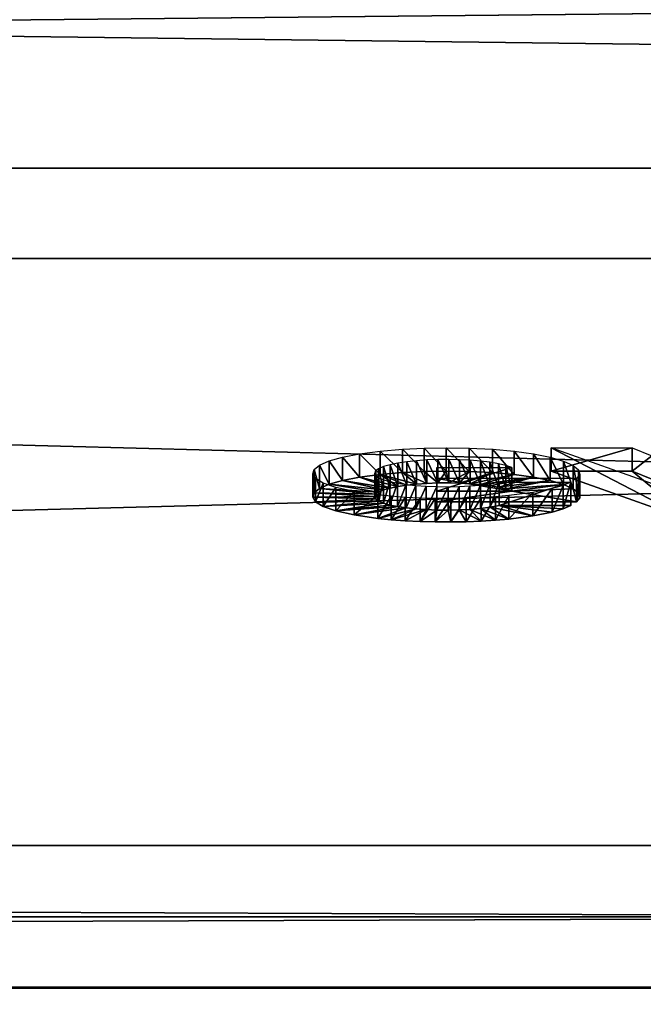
# Model space of a CAD drawing. Header units: centimetres. Extents: x -56.7 to 32.3, y -1.3 to 62.1.
# Tile 10 of 32: x -14.8 to -13.5, y 3.3 to 5.4. Entities that reach past the tile are written whole.
import ezdxf

# ---------------------------------------------------------------- set-up
doc = ezdxf.new("R2010")
doc.units = ezdxf.units.CM
doc.layers.add('EB333111', color=7, linetype='Continuous', true_color=0x068771)

msp = doc.modelspace()

# ---------------------------------------------------------------- meshes
at = {"layer": 'EB333111', "color": 96, "true_color": 0x068706}
mesh = msp.add_polyface(dxfattribs=at)
corners = [(-56.5309, 6.7457, 2.8498), (-56.5309, 5.7431, 2.85), (-56.5309, 6.7457, 46.3513), (-56.5309, 5.7463, 46.5495), (-56.5309, 3.6457, 13.4546), (-56.5309, 3.6461, 35.9431), (32.0691, 6.7457, 46.3513), (32.0691, 6.7457, 2.8498), (32.0691, 5.743, 2.85), (32.0691, 5.7462, 46.5495), (32.0691, 3.6457, 13.4546), (32.0691, 3.6461, 35.9431), (-54.5393, 6.7457, 46.3513), (-54.5393, 5.7463, 46.5495), (-54.5393, 5.7431, 2.85), (-54.5393, 6.7457, 2.8497), (30.0533, 6.7457, 46.3513), (30.0533, 5.7462, 46.5496), (30.0533, 3.6461, 35.9431), (30.0533, 5.743, 2.85), (30.0533, 6.7457, 2.8498), (-56.5309, 6.7457, 6.265), (32.0691, 6.7457, 41.5079), (30.0533, 6.7457, 41.5079), (-56.5309, 6.7457, 41.5079), (32.0691, 6.7457, 6.265), (-54.5393, 6.7457, 6.265), (30.0533, 6.7457, 6.265), (-56.5309, 5.0692, 6.2611), (32.0691, 5.0691, 6.2611), (-54.5393, 5.0692, 6.2611), (30.0533, 5.0691, 6.2611), (-56.5309, 4.8789, 42.1691), (32.0691, 4.8789, 42.1692), (-56.5309, 6.7424, 16.3143), (-56.5309, 6.7457, 35.8945), (32.0691, 6.7457, 35.8945), (32.0691, 6.7424, 16.3143), (-54.5393, 6.7457, 35.8727), (30.0533, 6.7424, 16.3143), (30.0533, 6.7457, 35.8728), (-46.5359, 4.8789, 42.1691), (-46.5358, 5.7463, 46.5495), (-46.5358, 6.7457, 46.3513), (-46.5359, 6.7457, 41.5079), (-46.536, 5.743, 2.85), (-46.536, 6.7457, 2.8497), (-46.536, 6.7457, 6.265), (-46.536, 5.0692, 6.2611), (22.0751, 6.7457, 41.5079), (22.0753, 6.7457, 46.3513), (22.0753, 5.7462, 46.5496), (22.0751, 4.8789, 42.1692), (22.075, 5.743, 2.85), (22.075, 6.7457, 2.8498), (22.075, 6.7457, 6.265), (22.075, 5.0691, 6.2611), (-46.536, 6.7424, 16.3143), (-54.5393, 6.7424, 16.3143), (-54.5393, 3.6458, 13.4546), (-46.536, 3.6458, 13.4546), (22.075, 3.6457, 13.4546), (30.0533, 3.6457, 13.4546), (22.075, 6.7424, 16.3143), (-46.536, 6.7457, 35.8945), (-54.5393, 3.6461, 35.9431), (-46.536, 3.6462, 35.9431), (22.075, 3.6461, 35.9431), (22.075, 6.7456, 35.8945), (-54.5393, 6.7457, 41.5079), (-54.5393, 4.8789, 42.1691), (30.0533, 4.8789, 42.1692)]
mesh.append_faces([[corners[k] for k in face] for face in [(2, 24, 32), (32, 3, 2), (6, 9, 33), (33, 22, 6), (3, 13, 12), (12, 2, 3), (32, 70, 13), (13, 3, 32), (4, 59, 65), (65, 5, 4), (28, 30, 59), (59, 4, 28), (0, 15, 14), (14, 1, 0), (21, 26, 15), (15, 0, 21), (9, 6, 16), (16, 17, 9), (11, 33, 71), (71, 18, 11), (10, 11, 18), (18, 62, 10), (8, 29, 31), (31, 19, 8), (7, 8, 19), (19, 20, 7), (6, 22, 23), (23, 16, 6), (42, 43, 12), (12, 13, 42), (45, 48, 30), (30, 14, 45), (46, 45, 14), (14, 15, 46), (43, 44, 69), (69, 12, 43), (2, 12, 69), (69, 24, 2), (7, 20, 27), (27, 25, 7), (20, 54, 55), (55, 27, 20), (35, 38, 58), (58, 34, 35), (37, 39, 40), (40, 36, 37), (1, 14, 30), (30, 28, 1), (10, 62, 31), (31, 29, 10), (5, 65, 70), (70, 32, 5), (9, 17, 71), (71, 33, 9), (17, 51, 52), (52, 71, 17), (11, 36, 22), (22, 33, 11), (8, 7, 25), (25, 29, 8), (24, 69, 38), (38, 35, 24), (26, 21, 34), (34, 58, 26), (25, 27, 39), (39, 37, 25), (23, 22, 36), (36, 40, 23), (10, 29, 25), (25, 37, 10), (10, 37, 36), (36, 11, 10), (24, 35, 5), (5, 32, 24), (35, 34, 4), (4, 5, 35), (21, 28, 4), (4, 34, 21), (21, 0, 1), (1, 28, 21), (51, 50, 43), (43, 42, 51), (50, 49, 44), (44, 43, 50), (13, 70, 41), (41, 42, 13), (53, 56, 48), (48, 45, 53), (54, 53, 45), (45, 46, 54), (15, 26, 47), (47, 46, 15), (56, 55, 47), (47, 48, 56), (42, 41, 52), (52, 51, 42), (41, 44, 49), (49, 52, 41), (17, 16, 50), (50, 51, 17), (16, 23, 49), (49, 50, 16), (46, 47, 55), (55, 54, 46), (19, 31, 56), (56, 53, 19), (20, 19, 53), (53, 54, 20), (47, 26, 58), (58, 57, 47), (30, 48, 60), (60, 59, 30), (48, 47, 57), (57, 60, 48), (56, 31, 62), (62, 61, 56), (27, 55, 63), (63, 39, 27), (55, 56, 61), (61, 63, 55), (57, 58, 38), (38, 64, 57), (59, 60, 66), (66, 65, 59), (60, 57, 64), (64, 66, 60), (61, 62, 18), (18, 67, 61), (39, 63, 68), (68, 40, 39), (63, 61, 67), (67, 68, 63), (64, 38, 69), (69, 44, 64), (65, 66, 41), (41, 70, 65), (66, 64, 44), (44, 41, 66), (67, 18, 71), (71, 52, 67), (40, 68, 49), (49, 23, 40), (68, 67, 52), (52, 49, 68)]], dxfattribs={"vtx2": -1, "color": 96})
at = {"layer": 'EB333111', "color": 213, "true_color": 0xe158c7}
mesh = msp.add_polyface(dxfattribs=at)
corners = [(32.2692, 5.4308, 46.501), (32.182, 5.4714, 46.7091), (31.9695, 5.4891, 46.7953), (-56.4309, 5.4891, 46.7953), (-56.6472, 5.4714, 46.7052), (-56.7308, 5.4308, 46.501), (-56.7308, 5.4309, 2.8896), (-56.6493, 5.4723, 2.6878), (-56.4316, 5.4891, 2.5953), (31.9674, 5.4891, 2.5953), (32.1907, 5.4723, 2.6911), (32.2692, 5.4309, 2.8896), (-56.7308, 3.3482, 13.701), (32.2692, 3.3482, 35.699), (-56.7308, 3.3482, 35.699), (32.2692, 3.3482, 13.701), (-53.0021, 3.3457, 14.8911), (28.5446, 3.3457, 14.9425), (28.5742, 3.3457, 34.4168), (-53.0196, 3.3457, 34.44), (-52.4669, 5.4891, 2.5953), (-52.467, 5.4891, 46.7953), (-52.4669, 3.3482, 13.701), (-52.4669, 3.3482, 35.699), (-52.467, 3.3457, 14.6953), (-52.467, 3.3457, 34.6945), (27.9339, 5.4891, 46.7953), (27.9339, 3.3482, 35.699), (27.9339, 3.3457, 14.6953), (27.9339, 5.4891, 2.5953), (27.9339, 3.3482, 13.701), (27.9339, 3.3457, 34.7121), (-56.7308, 3.3454, 33.9025), (32.2692, 3.3454, 33.9025), (28.7686, 3.3457, 33.9025), (-53.2302, 3.3457, 33.9025), (32.2692, 3.3454, 15.4689), (-53.2302, 3.3457, 15.4689), (-56.7308, 3.3454, 15.4689), (28.7687, 3.3457, 15.4689), (32.2692, 5.7251, 46.4427), (32.1655, 5.767, 46.6662), (31.9695, 5.7834, 46.737), (-56.4309, 5.7834, 46.737), (-56.6308, 5.767, 46.6623), (-56.7308, 5.7251, 46.4427), (-56.7308, 5.7251, 2.9478), (-56.6349, 5.766, 2.7317), (-56.4316, 5.7834, 2.6535), (31.9674, 5.7834, 2.6535), (32.1731, 5.766, 2.731), (32.2692, 5.7251, 2.9478), (-56.7308, 3.6455, 13.701), (32.2692, 3.6455, 35.699), (-56.7308, 3.6455, 35.699), (32.2692, 3.6455, 13.701), (-53.0021, 3.6457, 14.8911), (28.5446, 3.6457, 14.9425), (28.5742, 3.6457, 34.4168), (-53.0196, 3.6457, 34.44), (-52.4669, 5.7834, 2.6535), (-52.467, 5.7834, 46.737), (-52.467, 3.6457, 14.6953), (-52.467, 3.6457, 34.6945), (27.9339, 5.7834, 46.737), (27.9339, 3.6457, 14.6953), (27.9339, 5.7834, 2.6535), (27.9339, 3.6457, 34.7121), (-56.7308, 3.6455, 33.9025), (32.2692, 3.6455, 33.9025), (28.7686, 3.6457, 33.9025), (-53.2302, 3.6457, 33.9025), (32.2692, 3.6455, 15.4689), (-53.2302, 3.6457, 15.4689), (-56.7308, 3.6455, 15.4689), (28.7687, 3.6457, 15.4689)]
mesh.append_faces([[corners[k] for k in face] for face in [(7, 22, 12), (12, 6, 7), (13, 0, 1), (1, 27, 13), (22, 24, 16), (16, 12, 22), (36, 39, 17), (17, 15, 36), (27, 31, 18), (18, 13, 27), (32, 35, 19), (19, 14, 32), (29, 30, 22), (22, 20, 29), (21, 3, 4), (4, 23, 21), (30, 28, 24), (24, 22, 30), (23, 14, 19), (19, 25, 23), (21, 23, 27), (27, 26, 21), (23, 25, 31), (31, 27, 23), (29, 9, 10), (10, 30, 29), (30, 15, 17), (17, 28, 30), (33, 13, 18), (18, 34, 33), (38, 37, 35), (35, 32, 38), (33, 34, 39), (39, 36, 33), (38, 12, 16), (16, 37, 38), (1, 2, 26), (26, 27, 1), (4, 5, 14), (14, 23, 4), (7, 8, 20), (20, 22, 7), (10, 11, 15), (15, 30, 10), (7, 6, 46), (46, 47, 7), (8, 7, 47), (47, 48, 8), (14, 5, 45), (45, 54, 14), (20, 8, 48), (48, 60, 20), (5, 4, 44), (44, 45, 5), (4, 3, 43), (43, 44, 4), (26, 2, 42), (42, 64, 26), (10, 9, 49), (49, 50, 10), (11, 10, 50), (50, 51, 11), (15, 11, 51), (51, 55, 15), (2, 1, 41), (41, 42, 2), (1, 0, 40), (40, 41, 1), (6, 12, 52), (52, 46, 6), (0, 13, 53), (53, 40, 0), (32, 14, 54), (54, 68, 32), (36, 15, 55), (55, 72, 36), (28, 17, 57), (57, 65, 28), (34, 18, 58), (58, 70, 34), (25, 19, 59), (59, 63, 25), (37, 16, 56), (56, 73, 37), (29, 20, 60), (60, 66, 29), (3, 21, 61), (61, 43, 3), (16, 24, 62), (62, 56, 16), (31, 25, 63), (63, 67, 31), (21, 26, 64), (64, 61, 21), (24, 28, 65), (65, 62, 24), (9, 29, 66), (66, 49, 9), (18, 31, 67), (67, 58, 18), (38, 32, 68), (68, 74, 38), (13, 33, 69), (69, 53, 13), (39, 34, 70), (70, 75, 39), (19, 35, 71), (71, 59, 19), (33, 36, 72), (72, 69, 33), (35, 37, 73), (73, 71, 35), (12, 38, 74), (74, 52, 12), (17, 39, 75), (75, 57, 17)]], dxfattribs={"vtx2": -1, "color": 213})
at = {"layer": 'EB333111', "color": 34, "true_color": 0xb1581b}
mesh = msp.add_polyface(dxfattribs=at)
corners = [(-1.7749, -0.028, 42.7366), (-1.8892, -1.2121, 42.5342), (-1.8892, -1.2099, 42.9514), (-1.8892, -1.0651, 43.3426), (-1.8892, -0.7953, 43.6608), (-1.8892, -0.4329, 43.8675), (-1.8892, -0.0217, 43.9378), (-1.8892, 0.3887, 43.8632), (-1.8892, -0.0343, 41.5354), (-1.8892, -0.4448, 41.61), (-1.8892, -0.805, 41.8205), (-1.8892, -1.0714, 42.1414), (-1.9392, -1.2594, 42.5261), (-1.9392, -1.2572, 42.96), (-1.9392, -1.1066, 43.3669), (-1.9392, -0.826, 43.6978), (-1.9392, -0.4491, 43.9128), (-1.9392, -0.0215, 43.9859), (-1.9392, 0.4054, 43.9083), (-1.9392, -0.0346, 41.4874), (-1.9392, -0.4614, 41.5649), (-1.9392, -0.836, 41.7838), (-1.9392, -1.1132, 42.1176), (-2.2606, -1.2594, 42.5261), (-2.2606, -1.2572, 42.96), (-2.2606, -1.1066, 43.3669), (-2.2606, -0.826, 43.6978), (-2.2606, -0.4491, 43.9128), (-2.2606, -0.0215, 43.9859), (-2.2606, 0.4054, 43.9083), (-2.2606, -0.0346, 41.4874), (-2.2606, -0.4614, 41.5649), (-2.2606, -0.836, 41.7838), (-2.2606, -1.1132, 42.1176), (-1.775, 4.5147, 41.8352), (-1.8892, 4.7524, 43.024), (-1.8892, 4.2812, 40.6509), (-1.9392, 4.7602, 43.0627), (-1.9392, 4.2747, 40.6111), (-2.3006, 4.7132, 43.0311), (-2.2606, 4.2747, 40.6111), (-1.9392, 4.5174, 41.8369), (-2.3006, 4.4782, 41.8447), (-2.3006, -0.028, 42.7366), (-2.3006, -1.22, 42.5329), (-2.3006, -1.2172, 42.9527), (-2.3006, -1.0721, 43.3467), (-2.3006, -0.8001, 43.6665), (-2.3006, -0.4357, 43.8751), (-2.3006, -0.0217, 43.9452), (-2.3006, 0.3915, 43.8708), (-2.3006, -0.0343, 41.5274), (-2.3006, -0.4473, 41.603), (-2.3006, -0.8102, 41.8143), (-2.3006, -1.0779, 42.1378), (-2.2606, 4.7602, 43.0627), (-2.3006, 4.2432, 40.6583), (-2.2606, 4.5174, 41.8369), (-22.6873, -0.028, 42.7366), (-22.573, -1.2121, 42.5342), (-22.573, -1.2099, 42.9514), (-22.573, -1.0651, 43.3427), (-22.573, -0.7953, 43.6608), (-22.573, -0.4329, 43.8675), (-22.573, -0.0217, 43.9378), (-22.573, 0.3887, 43.8632), (-22.573, -0.0343, 41.5354), (-22.573, -0.4448, 41.61), (-22.573, -0.8049, 41.8205), (-22.573, -1.0714, 42.1414), (-22.523, -1.2594, 42.5261), (-22.523, -1.2571, 42.96), (-22.523, -1.1066, 43.3669), (-22.523, -0.826, 43.6978), (-22.523, -0.4491, 43.9128), (-22.523, -0.0215, 43.9859), (-22.523, 0.4054, 43.9083), (-22.523, -0.0346, 41.4874), (-22.523, -0.4614, 41.5649), (-22.523, -0.836, 41.7838), (-22.523, -1.1132, 42.1176), (-22.2016, -1.2594, 42.5261), (-22.2016, -1.2571, 42.96), (-22.2016, -1.1066, 43.3669), (-22.2016, -0.826, 43.6978), (-22.2016, -0.4491, 43.9128), (-22.2016, -0.0215, 43.9859), (-22.2016, 0.4054, 43.9083), (-22.2016, -0.0346, 41.4874), (-22.2016, -0.4614, 41.5649), (-22.2016, -0.836, 41.7838), (-22.2016, -1.1132, 42.1176), (-22.6873, 4.5147, 41.8352), (-22.573, 4.7524, 43.024), (-22.573, 4.2812, 40.6509), (-22.523, 4.7602, 43.0627), (-22.523, 4.2747, 40.6111), (-22.1616, 4.7132, 43.0311), (-22.2016, 4.2747, 40.6111), (-22.523, 4.5174, 41.8369), (-22.1616, 4.4782, 41.8447), (-22.1616, -0.028, 42.7366), (-22.1616, -1.22, 42.5329), (-22.1616, -1.2172, 42.9527), (-22.1616, -1.0721, 43.3467), (-22.1616, -0.8001, 43.6665), (-22.1616, -0.4357, 43.8751), (-22.1616, -0.0217, 43.9452), (-22.1616, 0.3915, 43.8708), (-22.1616, -0.0343, 41.5274), (-22.1616, -0.4473, 41.603), (-22.1616, -0.8102, 41.8143), (-22.1616, -1.0779, 42.1378), (-22.2016, 4.7602, 43.0627), (-22.1616, 4.2432, 40.6583), (-22.2016, 4.5174, 41.8369)]
mesh.append_faces([[corners[k] for k in face] for face in [(2, 1, 0), (0, 3, 2), (4, 3, 0), (0, 5, 4), (6, 5, 0), (0, 7, 6), (9, 8, 0), (0, 10, 9), (11, 10, 0), (0, 1, 11), (13, 12, 1), (1, 2, 13), (14, 13, 2), (2, 3, 14), (15, 14, 3), (3, 4, 15), (16, 15, 4), (4, 5, 16), (17, 16, 5), (5, 6, 17), (18, 17, 6), (6, 7, 18), (20, 19, 8), (8, 9, 20), (21, 20, 9), (9, 10, 21), (22, 21, 10), (10, 11, 22), (12, 22, 11), (11, 1, 12), (13, 24, 23), (23, 12, 13), (14, 25, 24), (24, 13, 14), (15, 26, 25), (25, 14, 15), (16, 27, 26), (26, 15, 16), (17, 28, 27), (27, 16, 17), (18, 29, 28), (28, 17, 18), (20, 31, 30), (30, 19, 20), (21, 32, 31), (31, 20, 21), (22, 33, 32), (32, 21, 22), (12, 23, 33), (33, 22, 12), (0, 34, 35), (35, 7, 0), (8, 36, 34), (34, 0, 8), (7, 35, 37), (37, 18, 7), (19, 38, 36), (36, 8, 19), (18, 37, 55), (55, 29, 18), (30, 40, 38), (38, 19, 30), (38, 40, 57), (57, 41, 38), (51, 43, 42), (42, 56, 51), (37, 41, 57), (57, 55, 37), (39, 42, 43), (43, 50, 39), (41, 37, 35), (35, 34, 41), (41, 34, 36), (36, 38, 41), (44, 45, 46), (46, 43, 44), (50, 43, 48), (48, 49, 50), (48, 43, 46), (46, 47, 48), (44, 43, 53), (53, 54, 44), (53, 43, 51), (51, 52, 53), (23, 24, 45), (45, 44, 23), (24, 25, 46), (46, 45, 24), (25, 26, 47), (47, 46, 25), (26, 27, 48), (48, 47, 26), (27, 28, 49), (49, 48, 27), (28, 29, 50), (50, 49, 28), (30, 31, 52), (52, 51, 30), (31, 32, 53), (53, 52, 31), (32, 33, 54), (54, 53, 32), (33, 23, 44), (44, 54, 33), (29, 55, 39), (39, 50, 29), (40, 30, 51), (51, 56, 40), (55, 57, 42), (42, 39, 55), (57, 40, 56), (56, 42, 57), (60, 61, 58), (58, 59, 60), (62, 63, 58), (58, 61, 62), (64, 65, 58), (58, 63, 64), (67, 68, 58), (58, 66, 67), (69, 59, 58), (58, 68, 69), (71, 60, 59), (59, 70, 71), (72, 61, 60), (60, 71, 72), (73, 62, 61), (61, 72, 73), (74, 63, 62), (62, 73, 74), (75, 64, 63), (63, 74, 75), (76, 65, 64), (64, 75, 76), (78, 67, 66), (66, 77, 78), (79, 68, 67), (67, 78, 79), (80, 69, 68), (68, 79, 80), (70, 59, 69), (69, 80, 70), (71, 70, 81), (81, 82, 71), (72, 71, 82), (82, 83, 72), (73, 72, 83), (83, 84, 73), (74, 73, 84), (84, 85, 74), (75, 74, 85), (85, 86, 75), (76, 75, 86), (86, 87, 76), (78, 77, 88), (88, 89, 78), (79, 78, 89), (89, 90, 79), (80, 79, 90), (90, 91, 80), (70, 80, 91), (91, 81, 70), (58, 65, 93), (93, 92, 58), (66, 58, 92), (92, 94, 66), (65, 76, 95), (95, 93, 65), (77, 66, 94), (94, 96, 77), (76, 87, 113), (113, 95, 76), (88, 77, 96), (96, 98, 88), (96, 99, 115), (115, 98, 96), (109, 114, 100), (100, 101, 109), (95, 113, 115), (115, 99, 95), (97, 108, 101), (101, 100, 97), (99, 92, 93), (93, 95, 99), (99, 96, 94), (94, 92, 99), (102, 101, 104), (104, 103, 102), (108, 107, 106), (106, 101, 108), (106, 105, 104), (104, 101, 106), (102, 112, 111), (111, 101, 102), (111, 110, 109), (109, 101, 111), (81, 102, 103), (103, 82, 81), (82, 103, 104), (104, 83, 82), (83, 104, 105), (105, 84, 83), (84, 105, 106), (106, 85, 84), (85, 106, 107), (107, 86, 85), (86, 107, 108), (108, 87, 86), (88, 109, 110), (110, 89, 88), (89, 110, 111), (111, 90, 89), (90, 111, 112), (112, 91, 90), (91, 112, 102), (102, 81, 91), (87, 108, 97), (97, 113, 87), (98, 114, 109), (109, 88, 98), (113, 97, 100), (100, 115, 113), (115, 100, 114), (114, 98, 115)]], dxfattribs={"vtx2": -1, "color": 34})
at = {"layer": 'EB333111', "color": 164, "true_color": 0x1c1cb1}
mesh = msp.add_polyface(dxfattribs=at)
corners = [(-22.1658, -0.0177, 42.7397), (-22.1658, -1.2523, 42.5286), (-22.1658, -1.2485, 42.9632), (-22.1658, -1.0969, 43.3703), (-22.1658, -0.8161, 43.7014), (-22.1658, -0.4391, 43.9165), (-22.1658, -0.0111, 43.9896), (-22.1658, 0.416, 43.912), (-22.1658, 0.7908, 43.7011), (-22.1658, 0.3496, 41.5336), (-22.1658, -0.0242, 41.4851), (-22.1658, -0.4532, 41.5626), (-22.1658, -0.8293, 41.7826), (-22.1658, -1.1067, 42.1182), (-22.1158, -1.3016, 42.5202), (-22.1158, -1.2977, 42.9721), (-22.1158, -1.1401, 43.3955), (-22.1158, -0.8481, 43.7399), (-22.1158, -0.4559, 43.9636), (-22.1158, -0.0109, 44.0396), (-22.1158, 0.4333, 43.9589), (-22.1158, 0.8231, 43.7393), (-22.111, 4.5068, 41.8371), (-22.1158, 0.3664, 41.4865), (-22.1158, -0.0245, 41.4351), (-22.1158, -0.4706, 41.5157), (-22.1158, -0.8617, 41.7445), (-22.1158, -1.1502, 42.0935), (-21.7088, -1.3016, 42.5202), (-21.7088, -1.2977, 42.9721), (-21.7088, -1.1401, 43.3955), (-21.7088, -0.8481, 43.7399), (-21.7088, -0.4559, 43.9636), (-21.7088, -0.0109, 44.0396), (-21.7088, 0.4333, 43.9589), (-21.7088, 0.8231, 43.7393), (-21.7088, 1.1115, 43.3838), (-21.7088, 1.2637, 42.9587), (-21.7088, 1.2614, 42.5072), (-21.7088, 1.1047, 42.0838), (-21.7088, 0.8127, 41.7394), (-21.7088, 0.3664, 41.4865), (-21.7088, -0.0245, 41.4351), (-21.7088, -0.4706, 41.5157), (-21.7088, -0.8617, 41.7445), (-21.7088, -1.1502, 42.0935), (-22.1607, 4.7221, 42.9244), (-22.1107, 4.7313, 42.9713), (-21.7038, 4.7313, 42.9713), (-21.7042, 4.513, 41.8691), (-21.7038, 4.2841, 40.7153), (-22.1107, 4.2841, 40.7153), (-22.1607, 4.2936, 40.7638), (-22.1608, 4.5068, 41.8371), (-2.301, -0.0177, 42.7397), (-2.301, -1.2486, 42.9632), (-2.301, -1.0969, 43.3703), (-2.301, -0.8161, 43.7014), (-2.301, -0.4391, 43.9165), (-2.301, -0.0111, 43.9896), (-2.301, 0.416, 43.912), (-2.301, 0.7908, 43.7011), (-2.301, 0.3496, 41.5336), (-2.301, -0.0242, 41.4851), (-2.301, -0.4532, 41.5626), (-2.301, -0.8293, 41.7827), (-2.301, -1.1068, 42.1182), (-2.301, -1.2523, 42.5286), (-2.351, -1.3016, 42.5202), (-2.351, -1.2977, 42.9721), (-2.351, -1.1401, 43.3956), (-2.351, -0.8481, 43.7399), (-2.351, -0.4559, 43.9636), (-2.351, -0.0109, 44.0396), (-2.351, 0.4333, 43.9589), (-2.351, 0.8231, 43.7393), (-2.3561, 4.7313, 42.9713), (-2.763, 4.7313, 42.9713), (-2.7625, 4.513, 41.8691), (-2.3557, 4.5068, 41.8371), (-2.3059, 4.5068, 41.8371), (-2.3561, 4.2841, 40.7153), (-2.3061, 4.2936, 40.7638), (-2.351, 0.3664, 41.4865), (-2.351, -0.0245, 41.4351), (-2.351, -0.4706, 41.5157), (-2.351, -0.8617, 41.7445), (-2.351, -1.1502, 42.0935), (-2.7579, -1.3016, 42.5202), (-2.7579, -1.1401, 43.3956), (-2.7579, -1.2977, 42.9721), (-2.7579, -0.8481, 43.7399), (-2.7579, -0.4559, 43.9636), (-2.7579, -0.0109, 44.0396), (-2.7579, 0.4333, 43.9589), (-2.7579, 0.8231, 43.7393), (-2.7579, 1.1115, 43.3838), (-2.7579, 1.2637, 42.9587), (-2.7579, 1.2614, 42.5072), (-2.7579, 1.1047, 42.0838), (-2.7579, 0.8127, 41.7394), (-2.7579, 0.3664, 41.4865), (-2.7579, -0.0245, 41.4351), (-2.7579, -0.4706, 41.5157), (-2.7579, -0.8617, 41.7445), (-2.7579, -1.1502, 42.0935), (-2.763, 4.2841, 40.7153), (-2.3061, 4.722, 42.9244)]
mesh.append_faces([[corners[k] for k in face] for face in [(40, 41, 50), (100, 106, 101)]], dxfattribs={"color": 164})
mesh.append_faces([[corners[k] for k in face] for face in [(78, 100, 99)]], dxfattribs={"vtx0": -1, "vtx2": -1, "color": 164})
mesh.append_faces([[corners[k] for k in face] for face in [(38, 39, 49), (98, 78, 99)]], dxfattribs={"vtx1": -1, "color": 164})
mesh.append_faces([[corners[k] for k in face] for face in [(39, 40, 49)]], dxfattribs={"vtx1": -1, "vtx2": -1, "color": 164})
mesh.append_faces([[corners[k] for k in face] for face in [(3, 4, 0), (0, 2, 3), (5, 6, 0), (0, 4, 5), (7, 8, 0), (0, 6, 7), (10, 11, 0), (0, 9, 10), (12, 13, 0), (0, 11, 12), (15, 2, 1), (1, 14, 15), (16, 3, 2), (2, 15, 16), (17, 4, 3), (3, 16, 17), (18, 5, 4), (4, 17, 18), (19, 6, 5), (5, 18, 19), (20, 7, 6), (6, 19, 20), (21, 8, 7), (7, 20, 21), (47, 48, 49), (49, 22, 47), (53, 22, 51), (51, 52, 53), (24, 10, 9), (9, 23, 24), (25, 11, 10), (10, 24, 25), (26, 12, 11), (11, 25, 26), (27, 13, 12), (12, 26, 27), (14, 1, 13), (13, 27, 14), (15, 14, 28), (28, 29, 15), (16, 15, 29), (29, 30, 16), (17, 16, 30), (30, 31, 17), (18, 17, 31), (31, 32, 18), (19, 18, 32), (32, 33, 19), (20, 19, 33), (33, 34, 20), (21, 20, 34), (34, 35, 21), (51, 22, 49), (49, 50, 51), (24, 23, 41), (41, 42, 24), (25, 24, 42), (42, 43, 25), (26, 25, 43), (43, 44, 26), (27, 26, 44), (44, 45, 27), (14, 27, 45), (45, 28, 14), (8, 21, 47), (47, 46, 8), (21, 35, 48), (48, 47, 21), (48, 35, 36), (36, 37, 48), (40, 50, 49), (41, 23, 51), (51, 50, 41), (23, 9, 52), (52, 51, 23), (53, 52, 9), (9, 0, 53), (0, 13, 1), (1, 2, 0), (0, 8, 46), (46, 53, 0), (22, 53, 46), (46, 47, 22), (37, 38, 49), (49, 48, 37), (56, 55, 54), (54, 57, 56), (58, 57, 54), (54, 59, 58), (60, 59, 54), (54, 61, 60), (63, 62, 54), (54, 64, 63), (65, 64, 54), (54, 66, 65), (69, 68, 67), (67, 55, 69), (70, 69, 55), (55, 56, 70), (71, 70, 56), (56, 57, 71), (72, 71, 57), (57, 58, 72), (73, 72, 58), (58, 59, 73), (74, 73, 59), (59, 60, 74), (75, 74, 60), (60, 61, 75), (76, 79, 78), (78, 77, 76), (80, 82, 81), (81, 79, 80), (84, 83, 62), (62, 63, 84), (85, 84, 63), (63, 64, 85), (86, 85, 64), (64, 65, 86), (87, 86, 65), (65, 66, 87), (68, 87, 66), (66, 67, 68), (69, 90, 88), (88, 68, 69), (70, 89, 90), (90, 69, 70), (71, 91, 89), (89, 70, 71), (72, 92, 91), (91, 71, 72), (73, 93, 92), (92, 72, 73), (74, 94, 93), (93, 73, 74), (75, 95, 94), (94, 74, 75), (81, 106, 78), (78, 79, 81), (84, 102, 101), (101, 83, 84), (85, 103, 102), (102, 84, 85), (86, 104, 103), (103, 85, 86), (87, 105, 104), (104, 86, 87), (68, 88, 105), (105, 87, 68), (61, 107, 76), (76, 75, 61), (75, 76, 77), (77, 95, 75), (77, 97, 96), (96, 95, 77), (78, 106, 100), (101, 106, 81), (81, 83, 101), (83, 81, 82), (82, 62, 83), (80, 54, 62), (62, 82, 80), (54, 55, 67), (67, 66, 54), (54, 80, 107), (107, 61, 54), (79, 76, 107), (107, 80, 79), (97, 77, 78), (78, 98, 97), (29, 28, 88), (88, 90, 29), (28, 45, 105), (105, 88, 28), (45, 44, 104), (104, 105, 45), (44, 43, 103), (103, 104, 44), (43, 42, 102), (102, 103, 43), (42, 41, 101), (101, 102, 42), (41, 40, 100), (100, 101, 41), (40, 39, 99), (99, 100, 40), (39, 38, 98), (98, 99, 39), (38, 37, 97), (97, 98, 38), (37, 36, 96), (96, 97, 37), (36, 35, 95), (95, 96, 36), (35, 34, 94), (94, 95, 35), (34, 33, 93), (93, 94, 34), (33, 32, 92), (92, 93, 33), (32, 31, 91), (91, 92, 32), (31, 30, 89), (89, 91, 31), (30, 29, 90), (90, 89, 30)]], dxfattribs={"vtx2": -1, "color": 164})
mesh = msp.add_polyface(dxfattribs=at)
corners = [(-14.0943, 4.3822, 8.3757), (-14.1436, 4.3894, 8.3387), (-14.1436, 4.3403, 8.3291), (-14.0943, 4.3331, 8.3662), (-14.1825, 4.398, 8.2945), (-14.1825, 4.3489, 8.2849), (-14.2092, 4.4073, 8.2466), (-14.2092, 4.3582, 8.237), (-14.2248, 4.4169, 8.1973), (-14.2248, 4.3678, 8.1878), (-14.2308, 4.4264, 8.1484), (-14.2308, 4.3773, 8.1389), (-14.2279, 4.4358, 8.1002), (-14.2279, 4.3866, 8.0907), (-14.2165, 4.445, 8.0529), (-14.2165, 4.3958, 8.0434), (-14.1966, 4.4537, 8.0078), (-14.1966, 4.4046, 7.9983), (-14.1686, 4.4618, 7.9664), (-14.1686, 4.4127, 7.9569), (-14.1324, 4.4688, 7.9303), (-14.1324, 4.4197, 7.9207), (-14.089, 4.4745, 7.9009), (-14.089, 4.4254, 7.8914), (-14.0919, 4.3692, 8.1804), (-14.0919, 4.4183, 8.19), (-14.082, 4.414, 8.2122), (-14.0982, 4.3739, 8.1565), (-14.0982, 4.423, 8.166), (-14.1007, 4.3787, 8.1315), (-14.1007, 4.4278, 8.1411), (-14.0988, 4.3836, 8.1066), (-14.0988, 4.4327, 8.1161), (-14.0926, 4.3883, 8.0824), (-14.0926, 4.4374, 8.0919), (-14.0823, 4.3927, 8.0597), (-14.0823, 4.4418, 8.0692), (-14.0345, 4.3551, 8.253), (-14.0943, 4.3331, 8.3662), (-14.1436, 4.3403, 8.3291), (-14.1825, 4.3489, 8.2849), (-14.0688, 4.3611, 8.2222), (-14.0528, 4.3578, 8.2391), (-14.2092, 4.3582, 8.237), (-14.082, 4.3649, 8.2026), (-14.2248, 4.3678, 8.1878), (-14.0919, 4.3692, 8.1804), (-14.2308, 4.3773, 8.1389), (-14.0982, 4.3739, 8.1565), (-14.2279, 4.3866, 8.0907), (-14.1007, 4.3787, 8.1315), (-14.2165, 4.3958, 8.0434), (-14.0926, 4.3883, 8.0824), (-14.0988, 4.3836, 8.1066), (-14.1966, 4.4046, 7.9983), (-14.0823, 4.3927, 8.0597), (-14.1686, 4.4127, 7.9569), (-14.0686, 4.3967, 8.0391), (-14.1324, 4.4197, 7.9207), (-14.0521, 4.4001, 8.0213), (-14.089, 4.4254, 7.8914)]
mesh.append_faces([[corners[k] for k in face] for face in [(49, 53, 50)]], dxfattribs={"vtx0": -1, "color": 164})
mesh.append_faces([[corners[k] for k in face] for face in [(49, 51, 53)]], dxfattribs={"vtx1": -1, "vtx2": -1, "color": 164})
mesh.append_faces([[corners[k] for k in face] for face in [(0, 1, 2), (2, 3, 0), (1, 4, 5), (5, 2, 1), (4, 6, 7), (7, 5, 4), (6, 8, 9), (9, 7, 6), (8, 10, 11), (11, 9, 8), (10, 12, 13), (13, 11, 10), (12, 14, 15), (15, 13, 12), (14, 16, 17), (17, 15, 14), (16, 18, 19), (19, 17, 16), (18, 20, 21), (21, 19, 18), (20, 22, 23), (23, 21, 20), (24, 25, 26), (27, 28, 25), (25, 24, 27), (29, 30, 28), (28, 27, 29), (31, 32, 30), (30, 29, 31), (33, 34, 32), (32, 31, 33), (35, 36, 34), (34, 33, 35), (37, 38, 39), (40, 41, 42), (42, 39, 40), (40, 43, 44), (44, 41, 40), (43, 45, 46), (46, 44, 43), (45, 47, 48), (48, 46, 45), (47, 49, 50), (50, 48, 47), (51, 52, 53), (54, 55, 52), (52, 51, 54), (56, 57, 55), (55, 54, 56), (57, 56, 58), (59, 58, 60)]], dxfattribs={"vtx2": -1, "color": 164})
mesh = msp.add_polyface(dxfattribs=at)
corners = [(-13.9735, 4.3748, 8.414), (-14.0055, 4.3756, 8.4097), (-14.0055, 4.3265, 8.4002), (-13.9735, 4.3257, 8.4045), (-14.0367, 4.3771, 8.4019), (-14.0367, 4.328, 8.3923), (-14.0664, 4.3794, 8.3904), (-14.0664, 4.3302, 8.3808), (-14.0943, 4.3822, 8.3757), (-14.0943, 4.3331, 8.3662), (-14.089, 4.4745, 7.9009), (-14.0426, 4.4786, 7.8799), (-14.0426, 4.4295, 7.8703), (-14.089, 4.4254, 7.8914), (-13.9969, 4.4809, 7.8681), (-13.9969, 4.4318, 7.8585), (-13.9506, 4.4324, 7.8552), (-13.9926, 4.3515, 8.2717), (-13.9926, 4.4006, 8.2813), (-13.97, 4.3997, 8.2858), (-13.97, 4.3506, 8.2762), (-14.0143, 4.353, 8.2639), (-14.0143, 4.4021, 8.2735), (-14.0345, 4.3551, 8.253), (-14.0345, 4.4042, 8.2626), (-14.0528, 4.3578, 8.2391), (-14.0528, 4.4069, 8.2486), (-14.0688, 4.3611, 8.2222), (-14.0688, 4.4102, 8.2318), (-14.082, 4.3649, 8.2026), (-14.082, 4.414, 8.2122), (-14.0919, 4.3692, 8.1804), (-14.0686, 4.3967, 8.0391), (-14.0686, 4.4458, 8.0486), (-14.0823, 4.4418, 8.0692), (-14.0823, 4.3927, 8.0597), (-14.0521, 4.4001, 8.0213), (-14.0521, 4.4493, 8.0308), (-14.0334, 4.4029, 8.0068), (-14.0334, 4.4521, 8.0164), (-14.0129, 4.4051, 7.9958), (-14.0129, 4.4542, 8.0054), (-13.991, 4.4066, 7.9882), (-13.991, 4.4557, 7.9978), (-13.9684, 4.4074, 7.984), (-13.9684, 4.4565, 7.9936), (-13.9735, 4.3257, 8.4045), (-14.0055, 4.3265, 8.4002), (-13.97, 4.3506, 8.2762), (-14.0367, 4.328, 8.3923), (-13.9926, 4.3515, 8.2717), (-14.0664, 4.3302, 8.3808), (-14.0143, 4.353, 8.2639), (-14.0943, 4.3331, 8.3662), (-14.0345, 4.3551, 8.253), (-14.1436, 4.3403, 8.3291), (-14.0528, 4.3578, 8.2391), (-14.1324, 4.4197, 7.9207), (-14.0521, 4.4001, 8.0213), (-14.0686, 4.3967, 8.0391), (-14.089, 4.4254, 7.8914), (-14.0334, 4.4029, 8.0068), (-14.0426, 4.4295, 7.8703), (-14.0129, 4.4051, 7.9958), (-13.9969, 4.4318, 7.8585), (-13.991, 4.4066, 7.9882), (-13.9506, 4.4324, 7.8552), (-13.9684, 4.4074, 7.984)]
mesh.append_faces([[corners[k] for k in face] for face in [(0, 1, 2), (2, 3, 0), (1, 4, 5), (5, 2, 1), (4, 6, 7), (7, 5, 4), (6, 8, 9), (9, 7, 6), (10, 11, 12), (12, 13, 10), (11, 14, 15), (15, 12, 11), (16, 15, 14), (17, 18, 19), (19, 20, 17), (21, 22, 18), (18, 17, 21), (23, 24, 22), (22, 21, 23), (25, 26, 24), (24, 23, 25), (27, 28, 26), (26, 25, 27), (29, 30, 28), (28, 27, 29), (30, 29, 31), (32, 33, 34), (34, 35, 32), (36, 37, 33), (33, 32, 36), (38, 39, 37), (37, 36, 38), (40, 41, 39), (39, 38, 40), (42, 43, 41), (41, 40, 42), (44, 45, 43), (43, 42, 44), (46, 47, 48), (47, 49, 50), (50, 48, 47), (51, 52, 50), (50, 49, 51), (53, 54, 52), (52, 51, 53), (55, 56, 54), (57, 58, 59), (60, 61, 58), (60, 62, 63), (63, 61, 60), (62, 64, 65), (65, 63, 62), (64, 66, 67), (67, 65, 64)]], dxfattribs={"vtx2": -1, "color": 164})
mesh = msp.add_polyface(dxfattribs=at)
corners = [(-13.8472, 4.3783, 8.396), (-13.8774, 4.3764, 8.4056), (-13.8774, 4.3273, 8.3961), (-13.8472, 4.3292, 8.3864), (-13.9088, 4.3752, 8.4119), (-13.9088, 4.3261, 8.4023), (-13.941, 4.3747, 8.4147), (-13.941, 4.3255, 8.4052), (-13.9735, 4.3748, 8.414), (-13.9735, 4.3257, 8.4045), (-13.9969, 4.4809, 7.8681), (-13.9506, 4.4815, 7.8648), (-13.9506, 4.4324, 7.8552), (-13.902, 4.4807, 7.8691), (-13.902, 4.4316, 7.8595), (-13.8535, 4.4783, 7.8814), (-13.8535, 4.4292, 7.8719), (-13.9704, 4.4166, 8.1989), (-13.9704, 4.3675, 8.1894), (-13.6771, 4.3675, 8.1894), (-13.9704, 4.4396, 8.0806), (-13.9704, 4.3905, 8.0711), (-13.9704, 4.3675, 8.1894), (-13.9704, 4.4166, 8.1989), (-13.8129, 4.4396, 8.0806), (-13.8129, 4.3905, 8.0711), (-13.9704, 4.3905, 8.0711), (-13.9704, 4.4396, 8.0806), (-13.8787, 4.3538, 8.2595), (-13.8787, 4.403, 8.269), (-13.858, 4.4056, 8.2555), (-13.858, 4.3565, 8.246), (-13.9007, 4.352, 8.2691), (-13.9007, 4.4011, 8.2787), (-13.9236, 4.3508, 8.2751), (-13.9236, 4.3999, 8.2846), (-13.9468, 4.3504, 8.2774), (-13.9468, 4.3995, 8.2869), (-13.97, 4.3506, 8.2762), (-13.97, 4.3997, 8.2858), (-13.9453, 4.4075, 7.9833), (-13.9453, 4.4567, 7.9928), (-13.9684, 4.4565, 7.9936), (-13.9684, 4.4074, 7.984), (-13.9224, 4.407, 7.9858), (-13.9224, 4.4562, 7.9954), (-13.9, 4.4059, 7.9917), (-13.9, 4.455, 8.0013), (-13.8787, 4.4041, 8.001), (-13.8787, 4.4532, 8.0106), (-13.8588, 4.4016, 8.0136), (-13.8588, 4.4508, 8.0231), (-13.9704, 4.3675, 8.1894), (-13.9704, 4.3905, 8.0711), (-13.8129, 4.3905, 8.0711), (-13.8472, 4.3292, 8.3864), (-13.9007, 4.352, 8.2691), (-13.8787, 4.3538, 8.2595), (-13.8774, 4.3273, 8.3961), (-13.9088, 4.3261, 8.4023), (-13.9236, 4.3508, 8.2751), (-13.941, 4.3255, 8.4052), (-13.9468, 4.3504, 8.2774), (-13.9735, 4.3257, 8.4045), (-13.97, 4.3506, 8.2762), (-13.9506, 4.4324, 7.8552), (-13.902, 4.4316, 7.8595), (-13.9453, 4.4075, 7.9833), (-13.9684, 4.4074, 7.984), (-13.8535, 4.4292, 7.8719), (-13.9224, 4.407, 7.9858), (-13.8081, 4.4251, 7.8929), (-13.9, 4.4059, 7.9917), (-13.8787, 4.4041, 8.001)]
mesh.append_faces([[corners[k] for k in face] for face in [(58, 56, 55), (63, 62, 61), (71, 73, 72)]], dxfattribs={"vtx0": -1, "color": 164})
mesh.append_faces([[corners[k] for k in face] for face in [(58, 60, 56), (63, 64, 62)]], dxfattribs={"vtx0": -1, "vtx2": -1, "color": 164})
mesh.append_faces([[corners[k] for k in face] for face in [(0, 1, 2), (2, 3, 0), (1, 4, 5), (5, 2, 1), (4, 6, 7), (7, 5, 4), (6, 8, 9), (9, 7, 6), (10, 11, 12), (11, 13, 14), (14, 12, 11), (13, 15, 16), (16, 14, 13), (17, 18, 19), (20, 21, 22), (22, 23, 20), (24, 25, 26), (26, 27, 24), (28, 29, 30), (30, 31, 28), (32, 33, 29), (29, 28, 32), (34, 35, 33), (33, 32, 34), (36, 37, 35), (35, 34, 36), (38, 39, 37), (37, 36, 38), (40, 41, 42), (42, 43, 40), (44, 45, 41), (41, 40, 44), (46, 47, 45), (45, 44, 46), (48, 49, 47), (47, 46, 48), (50, 51, 49), (49, 48, 50), (52, 53, 54), (55, 56, 57), (58, 59, 60), (61, 62, 60), (60, 59, 61), (65, 66, 67), (67, 68, 65), (66, 69, 70), (70, 67, 66), (69, 71, 72), (72, 70, 69)]], dxfattribs={"vtx2": -1, "color": 164})
mesh = msp.add_polyface(dxfattribs=at)
corners = [(-13.7301, 4.4324, 7.8552), (-13.7301, 4.4816, 7.8647), (-13.5603, 4.4816, 7.8647), (-13.6888, 4.409, 8.2381), (-13.6888, 4.3598, 8.2286), (-13.839, 4.3598, 8.2286), (-13.839, 4.409, 8.2381), (-13.6699, 4.4254, 8.1535), (-13.6771, 4.4166, 8.1989), (-13.6771, 4.3675, 8.1894), (-13.6888, 4.409, 8.2381), (-13.705, 4.3531, 8.2634), (-13.6888, 4.3598, 8.2286), (-13.705, 4.4022, 8.273), (-13.7282, 4.3956, 8.3072), (-13.7282, 4.3464, 8.2976), (-13.7687, 4.3874, 8.349), (-13.7687, 4.3383, 8.3394), (-13.8189, 4.3808, 8.383), (-13.8189, 4.3317, 8.3735), (-13.8472, 4.3783, 8.396), (-13.8472, 4.3292, 8.3864), (-13.8535, 4.4783, 7.8814), (-13.8081, 4.4742, 7.9024), (-13.8081, 4.4251, 7.8929), (-13.8535, 4.4292, 7.8719), (-13.7673, 4.4686, 7.9314), (-13.7673, 4.4195, 7.9218), (-13.7322, 4.4616, 7.9673), (-13.7322, 4.4125, 7.9577), (-13.7041, 4.4535, 8.0092), (-13.7041, 4.4043, 7.9997), (-13.6839, 4.4444, 8.0559), (-13.6839, 4.3953, 8.0464), (-13.6724, 4.4349, 8.105), (-13.6724, 4.3857, 8.0954), (-13.6771, 4.3675, 8.1894), (-13.6771, 4.4166, 8.1989), (-13.9704, 4.4166, 8.1989), (-13.8255, 4.4439, 8.0582), (-13.8129, 4.3905, 8.0711), (-13.8129, 4.4396, 8.0806), (-13.858, 4.3565, 8.246), (-13.858, 4.4056, 8.2555), (-13.839, 4.409, 8.2381), (-13.839, 4.3598, 8.2286), (-13.8409, 4.3985, 8.0295), (-13.8409, 4.4477, 8.039), (-13.8588, 4.4508, 8.0231), (-13.8588, 4.4016, 8.0136), (-13.8255, 4.3948, 8.0486), (-13.6771, 4.3675, 8.1894), (-13.9704, 4.3675, 8.1894), (-13.8129, 4.3905, 8.0711), (-13.6839, 4.3953, 8.0464), (-13.6724, 4.3857, 8.0954), (-13.6699, 4.3763, 8.144), (-13.705, 4.3531, 8.2634), (-13.839, 4.3598, 8.2286), (-13.6888, 4.3598, 8.2286), (-13.7282, 4.3464, 8.2976), (-13.7687, 4.3383, 8.3394), (-13.858, 4.3565, 8.246), (-13.8189, 4.3317, 8.3735), (-13.8787, 4.3538, 8.2595), (-13.8472, 4.3292, 8.3864), (-13.7673, 4.4195, 7.9218), (-13.8588, 4.4016, 8.0136), (-13.8787, 4.4041, 8.001), (-13.8081, 4.4251, 7.8929), (-13.7322, 4.4125, 7.9577), (-13.8409, 4.3985, 8.0295), (-13.7041, 4.4043, 7.9997), (-13.8255, 4.3948, 8.0486)]
mesh.append_faces([[corners[k] for k in face] for face in [(10, 11, 12), (13, 11, 10), (39, 40, 41), (40, 39, 50), (57, 58, 59), (60, 58, 57)]], dxfattribs={"color": 164})
mesh.append_faces([[corners[k] for k in face] for face in [(51, 55, 56)]], dxfattribs={"vtx0": -1, "color": 164})
mesh.append_faces([[corners[k] for k in face] for face in [(51, 53, 54), (51, 54, 55)]], dxfattribs={"vtx0": -1, "vtx2": -1, "color": 164})
mesh.append_faces([[corners[k] for k in face] for face in [(51, 52, 53), (69, 66, 68)]], dxfattribs={"vtx1": -1, "vtx2": -1, "color": 164})
mesh.append_faces([[corners[k] for k in face] for face in [(0, 1, 2), (3, 4, 5), (5, 6, 3), (7, 8, 9), (13, 14, 15), (15, 11, 13), (14, 16, 17), (17, 15, 14), (16, 18, 19), (19, 17, 16), (18, 20, 21), (21, 19, 18), (22, 23, 24), (24, 25, 22), (23, 26, 27), (27, 24, 23), (26, 28, 29), (29, 27, 26), (28, 30, 31), (31, 29, 28), (30, 32, 33), (33, 31, 30), (32, 34, 35), (35, 33, 32), (36, 37, 38), (42, 43, 44), (44, 45, 42), (46, 47, 48), (48, 49, 46), (50, 39, 47), (47, 46, 50), (61, 62, 58), (58, 60, 61), (63, 64, 62), (62, 61, 63), (64, 63, 65), (66, 67, 68), (66, 70, 71), (71, 67, 66), (70, 72, 73), (73, 71, 70), (72, 54, 53), (53, 73, 72)]], dxfattribs={"vtx2": -1, "color": 164})
mesh = msp.add_polyface(dxfattribs=at)
corners = [(-13.1778, 4.3999, 8.285), (-13.1778, 4.3507, 8.2754), (-13.1444, 4.3426, 8.3175), (-13.2007, 4.4086, 8.2402), (-13.2007, 4.3594, 8.2306), (-13.2143, 4.4175, 8.1944), (-13.2143, 4.3683, 8.1849), (-13.2197, 4.4263, 8.1491), (-13.2197, 4.3771, 8.1396), (-13.2174, 4.435, 8.1044), (-13.2174, 4.3858, 8.0949), (-13.2077, 4.4435, 8.0604), (-13.2077, 4.3944, 8.0508), (-13.1909, 4.4518, 8.018), (-13.1909, 4.4026, 8.0085), (-13.1669, 4.4594, 7.9785), (-13.1669, 4.4103, 7.969), (-13.0808, 4.3692, 8.1804), (-13.2007, 4.3594, 8.2306), (-13.2143, 4.3683, 8.1849), (-13.0871, 4.3739, 8.1565), (-13.2197, 4.3771, 8.1396), (-13.0895, 4.3787, 8.1315), (-13.2174, 4.3858, 8.0949), (-13.0877, 4.3836, 8.1066), (-13.2077, 4.3944, 8.0508), (-13.0814, 4.3883, 8.0824), (-13.1909, 4.4026, 8.0085), (-13.3421, 4.4644, 7.9532), (-13.3003, 4.4816, 7.8647), (-13.3003, 4.4324, 7.8552), (-13.3421, 4.4152, 7.9437), (-13.1304, 4.4816, 7.8647), (-13.1304, 4.4324, 7.8552), (-13.3003, 4.4324, 7.8552), (-13.3003, 4.4816, 7.8647), (-13.1304, 4.4816, 7.8647), (-13.4304, 4.3746, 8.4148), (-13.4304, 4.3255, 8.4053), (-13.1304, 4.4324, 7.8552), (-13.7301, 4.4816, 7.8647), (-13.7301, 4.4324, 7.8552), (-13.4304, 4.3255, 8.4053), (-13.4304, 4.3746, 8.4148), (-13.5603, 4.4816, 7.8647), (-13.5603, 4.4324, 7.8552), (-13.7301, 4.4324, 7.8552), (-13.5185, 4.4644, 7.9532), (-13.5185, 4.4152, 7.9437), (-13.5603, 4.4324, 7.8552), (-13.5603, 4.4816, 7.8647), (-13.4768, 4.4472, 8.0415), (-13.4768, 4.3981, 8.0319), (-13.3839, 4.3981, 8.0319), (-13.3839, 4.4472, 8.0415), (-13.4304, 4.4281, 8.1398), (-13.4304, 4.379, 8.1302), (-13.4768, 4.3981, 8.0319), (-13.4768, 4.4472, 8.0415), (-13.4304, 4.4281, 8.1398), (-13.3839, 4.4472, 8.0415), (-13.3839, 4.3981, 8.0319), (-13.4304, 4.379, 8.1302), (-13.3421, 4.4644, 7.9532), (-13.3421, 4.4152, 7.9437), (-13.5185, 4.4152, 7.9437), (-13.5185, 4.4644, 7.9532), (-13.4768, 4.3981, 8.0319), (-13.4304, 4.379, 8.1302), (-13.4304, 4.3255, 8.4053), (-13.5185, 4.4152, 7.9437), (-13.5603, 4.4324, 7.8552), (-13.7301, 4.4324, 7.8552), (-13.3421, 4.4152, 7.9437), (-13.3003, 4.4324, 7.8552), (-13.1304, 4.4324, 7.8552), (-13.3839, 4.3981, 8.0319), (-13.4768, 4.4472, 8.0415), (-13.3839, 4.4472, 8.0415), (-13.4304, 4.4281, 8.1398), (-13.6771, 4.3675, 8.1894), (-13.6699, 4.3763, 8.144), (-13.6699, 4.4254, 8.1535), (-13.6724, 4.4349, 8.105), (-13.6724, 4.3857, 8.0954)]
mesh.append_faces([[corners[k] for k in face] for face in [(77, 78, 79)]], dxfattribs={"color": 164})
mesh.append_faces([[corners[k] for k in face] for face in [(71, 69, 72), (68, 75, 69)]], dxfattribs={"vtx0": -1, "color": 164})
mesh.append_faces([[corners[k] for k in face] for face in [(70, 67, 69), (71, 70, 69), (76, 73, 75), (68, 76, 75)]], dxfattribs={"vtx1": -1, "vtx2": -1, "color": 164})
mesh.append_faces([[corners[k] for k in face] for face in [(0, 1, 2), (3, 4, 1), (1, 0, 3), (5, 6, 4), (4, 3, 5), (7, 8, 6), (6, 5, 7), (9, 10, 8), (8, 7, 9), (11, 12, 10), (10, 9, 11), (13, 14, 12), (12, 11, 13), (15, 16, 14), (14, 13, 15), (17, 18, 19), (20, 19, 21), (22, 21, 23), (24, 23, 25), (26, 25, 27), (28, 29, 30), (30, 31, 28), (32, 33, 34), (34, 35, 32), (36, 37, 38), (38, 39, 36), (40, 41, 42), (42, 43, 40), (44, 45, 46), (47, 48, 49), (49, 50, 47), (51, 52, 53), (53, 54, 51), (55, 56, 57), (57, 58, 55), (59, 60, 61), (61, 62, 59), (63, 64, 65), (65, 66, 63), (67, 68, 69), (73, 74, 75), (73, 76, 67), (67, 70, 73), (80, 81, 82), (83, 82, 81), (81, 84, 83)]], dxfattribs={"vtx2": -1, "color": 164})
at = {"layer": 'EB333111', "color": 121, "true_color": 0xa6e5e5}
mesh = msp.add_polyface(dxfattribs=at)
corners = [(-53.493, 3.496, 14.4746), (29.007, 3.496, 14.4746), (-53.493, 3.496, 34.9254), (29.007, 3.496, 34.9254)]
mesh.append_faces([[corners[k] for k in face] for face in [(2, 0, 3), (1, 3, 0)]], dxfattribs={"vtx1": -1, "color": 121})

doc.saveas('drawing.dxf')
